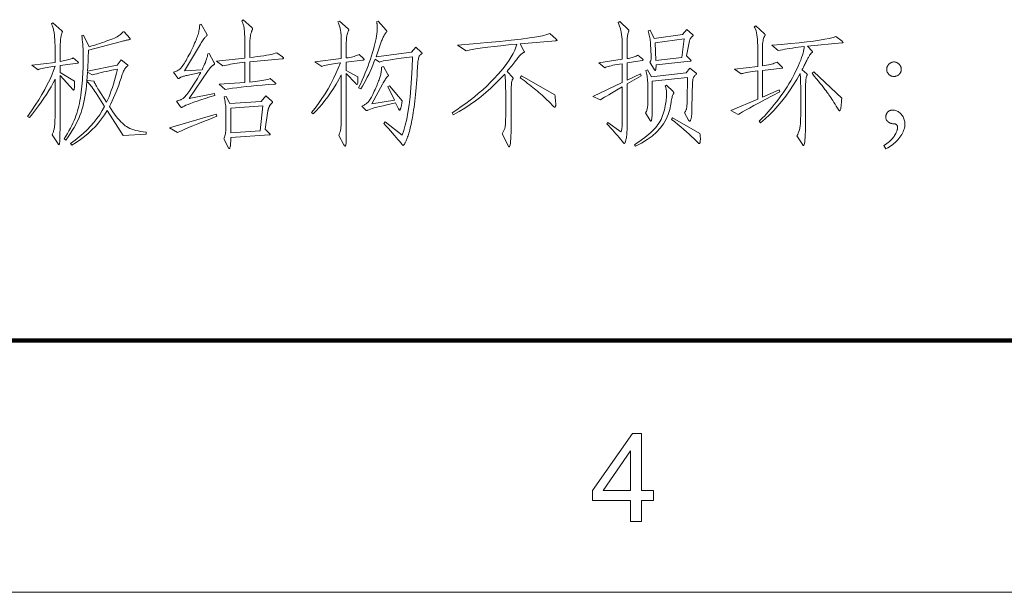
# Model space of a CAD drawing. Extents: x 0 to 1189, y 0 to 841.
# Tile 68 of 132: x 236 to 275, y 10 to 33. Entities that reach past the tile are written whole.
import ezdxf

# ---------------------------------------------------------------- set-up
doc = ezdxf.new("R2010")
doc.units = 0

msp = doc.modelspace()

# ---------------------------------------------------------------- linework, layer by layer
at = {"color": 7, "lineweight": 100}
msp.add_line((20, 20), (1169, 20), dxfattribs=at)
at = {"color": 7, "lineweight": 13}
msp.add_line((10, 10), (1179, 10), dxfattribs=at)
for points in [[(238.39, 31.052), (238.393, 31.049), (238.396, 31.046), (238.398, 31.043), (238.4, 31.04), (238.402, 31.038), (238.403, 31.035), (238.404, 31.032), (238.405, 31.03), (238.406, 31.028), (238.406, 31.026), (238.406, 31.024), (238.405, 31.022), (238.404, 31.02), (238.402, 31.018), (238.4, 31.016), (238.398, 31.015), (238.395, 31.013), (238.392, 31.012), (238.389, 31.011), (238.385, 31.01), (237.677, 30.91), (237.677, 30.635), (238.253, 30.292), (238.253, 30.224), (238.253, 30.163), (238.252, 30.109), (238.249, 30.062), (238.246, 30.023), (238.242, 29.99), (238.237, 29.965), (238.231, 29.947), (238.224, 29.936), (238.216, 29.933), (238.215, 29.933), (238.213, 29.934), (238.212, 29.934), (238.21, 29.935), (238.208, 29.937), (238.206, 29.939), (238.203, 29.941), (238.201, 29.943), (238.198, 29.946), (238.195, 29.949), (237.677, 30.514), (237.677, 28.613), (237.677, 28.48), (237.677, 28.359), (237.676, 28.251), (237.675, 28.155), (237.673, 28.072), (237.672, 28.001), (237.669, 27.943), (237.667, 27.897), (237.664, 27.863), (237.661, 27.842), (237.658, 27.828), (237.655, 27.816), (237.652, 27.805), (237.649, 27.795), (237.646, 27.787), (237.643, 27.78), (237.641, 27.775), (237.638, 27.771), (237.635, 27.769), (237.632, 27.768), (237.63, 27.769), (237.627, 27.77), (237.624, 27.771), (237.621, 27.774), (237.617, 27.776), (237.614, 27.78), (237.61, 27.784), (237.606, 27.789), (237.602, 27.794), (237.598, 27.8), (237.366, 28.164), (237.379, 28.193), (237.391, 28.223), (237.403, 28.253), (237.413, 28.284), (237.423, 28.316), (237.432, 28.348), (237.44, 28.381), (237.447, 28.414), (237.453, 28.449), (237.458, 28.484), (237.463, 28.521), (237.467, 28.562), (237.47, 28.607), (237.473, 28.655), (237.476, 28.707), (237.478, 28.763), (237.48, 28.823), (237.481, 28.887), (237.482, 28.954), (237.482, 29.025), (237.482, 30.376), (237.403, 30.223), (237.32, 30.07), (237.231, 29.917), (237.136, 29.764), (237.037, 29.611), (236.933, 29.458), (236.823, 29.305), (236.708, 29.152), (236.588, 28.998), (236.463, 28.845), (236.394, 28.893), (236.551, 29.119), (236.696, 29.339), (236.832, 29.553), (236.956, 29.761), (237.07, 29.963), (237.174, 30.159), (237.267, 30.349), (237.349, 30.533), (237.421, 30.711), (237.482, 30.883), (237.396, 30.871), (237.315, 30.859), (237.237, 30.846), (237.163, 30.833), (237.094, 30.82), (237.028, 30.806), (236.967, 30.791), (236.909, 30.777), (236.856, 30.761), (236.806, 30.746), (236.558, 30.925), (237.482, 31.036), (237.482, 31.427), (237.482, 31.53), (237.481, 31.628), (237.479, 31.719), (237.476, 31.804), (237.473, 31.883), (237.47, 31.956), (237.465, 32.023), (237.46, 32.084), (237.454, 32.139), (237.448, 32.187), (237.44, 32.232), (237.432, 32.275), (237.423, 32.317), (237.413, 32.357), (237.402, 32.396), (237.39, 32.433), (237.378, 32.469), (237.364, 32.503), (237.349, 32.536), (237.334, 32.567), (237.387, 32.604), (237.751, 32.293), (237.755, 32.288), (237.759, 32.284), (237.762, 32.281), (237.765, 32.277), (237.767, 32.273), (237.769, 32.27), (237.77, 32.267), (237.771, 32.264), (237.772, 32.261), (237.772, 32.258), (237.772, 32.256), (237.772, 32.253), (237.771, 32.25), (237.771, 32.246), (237.77, 32.243), (237.768, 32.24), (237.767, 32.236), (237.765, 32.232), (237.764, 32.228), (237.762, 32.224), (237.746, 32.189), (237.731, 32.143), (237.719, 32.086), (237.708, 32.019), (237.698, 31.94), (237.691, 31.851), (237.685, 31.751), (237.681, 31.639), (237.678, 31.517), (237.677, 31.385), (237.677, 31.068), (237.743, 31.081), (237.806, 31.094), (237.867, 31.107), (237.924, 31.121), (237.978, 31.135), (238.029, 31.15), (238.078, 31.164), (238.123, 31.179), (238.166, 31.195), (238.205, 31.21)], [(243.6, 31.385), (243.785, 31.041), (243.789, 31.032), (243.793, 31.024), (243.796, 31.015), (243.799, 31.008), (243.801, 31.001), (243.803, 30.994), (243.804, 30.988), (243.805, 30.982), (243.806, 30.977), (243.806, 30.973), (243.806, 30.969), (243.805, 30.965), (243.804, 30.961), (243.802, 30.958), (243.799, 30.954), (243.796, 30.951), (243.792, 30.948), (243.788, 30.946), (243.783, 30.943), (243.777, 30.941), (243.771, 30.938), (243.764, 30.935), (243.756, 30.93), (243.748, 30.923), (243.738, 30.916), (243.728, 30.908), (243.717, 30.898), (243.705, 30.887), (243.693, 30.875), (243.679, 30.862), (243.666, 30.848), (243.653, 30.834), (243.64, 30.82), (243.627, 30.805), (243.615, 30.791), (243.603, 30.776), (243.591, 30.761), (243.58, 30.745), (243.569, 30.73), (243.558, 30.714), (242.803, 29.6), (243.806, 29.801), (243.822, 29.727), (243.621, 29.665), (243.436, 29.607), (243.268, 29.553), (243.116, 29.501), (242.98, 29.454), (242.86, 29.41), (242.757, 29.369), (242.67, 29.332), (242.599, 29.298), (242.544, 29.268), (242.538, 29.264), (242.532, 29.26), (242.527, 29.257), (242.521, 29.254), (242.516, 29.252), (242.511, 29.25), (242.507, 29.249), (242.502, 29.247), (242.498, 29.247), (242.494, 29.247), (242.491, 29.247), (242.487, 29.247), (242.484, 29.249), (242.48, 29.25), (242.477, 29.252), (242.473, 29.254), (242.47, 29.257), (242.466, 29.26), (242.463, 29.264), (242.46, 29.268), (242.296, 29.5), (242.327, 29.507), (242.356, 29.514), (242.384, 29.523), (242.412, 29.533), (242.439, 29.543), (242.465, 29.554), (242.49, 29.566), (242.514, 29.579), (242.538, 29.593), (242.56, 29.608), (242.584, 29.627), (242.61, 29.651), (242.639, 29.681), (242.671, 29.718), (242.705, 29.76), (242.742, 29.808), (242.781, 29.863), (242.824, 29.923), (242.869, 29.99), (242.917, 30.062), (242.964, 30.136), (243.009, 30.206), (243.051, 30.272), (243.09, 30.335), (243.126, 30.394), (243.159, 30.45), (243.189, 30.501), (243.217, 30.55), (243.241, 30.594), (243.262, 30.635), (243.175, 30.617), (243.092, 30.601), (243.016, 30.585), (242.945, 30.57), (242.88, 30.556), (242.821, 30.543), (242.768, 30.531), (242.72, 30.52), (242.678, 30.51), (242.642, 30.5), (242.61, 30.492), (242.581, 30.483), (242.554, 30.475), (242.529, 30.467), (242.507, 30.459), (242.487, 30.451), (242.47, 30.444), (242.456, 30.437), (242.443, 30.43), (242.434, 30.424), (242.425, 30.418), (242.418, 30.412), (242.411, 30.408), (242.405, 30.404), (242.399, 30.4), (242.393, 30.397), (242.389, 30.395), (242.385, 30.393), (242.381, 30.392), (242.378, 30.392), (242.376, 30.392), (242.373, 30.393), (242.371, 30.394), (242.368, 30.395), (242.366, 30.396), (242.363, 30.398), (242.361, 30.4), (242.359, 30.402), (242.357, 30.405), (242.354, 30.408), (242.18, 30.646), (242.221, 30.657), (242.259, 30.67), (242.296, 30.685), (242.331, 30.702), (242.364, 30.721), (242.395, 30.741), (242.424, 30.763), (242.452, 30.787), (242.478, 30.813), (242.502, 30.841), (242.527, 30.872), (242.553, 30.909), (242.581, 30.952), (242.611, 31), (242.643, 31.054), (242.678, 31.114), (242.714, 31.179), (242.752, 31.25), (242.793, 31.326), (242.835, 31.408), (242.877, 31.492), (242.916, 31.572), (242.953, 31.649), (242.987, 31.722), (243.018, 31.792), (243.047, 31.859), (243.073, 31.923), (243.097, 31.984), (243.118, 32.041), (243.136, 32.095), (243.152, 32.146), (243.166, 32.196), (243.179, 32.245), (243.19, 32.292), (243.199, 32.338), (243.207, 32.383), (243.213, 32.426), (243.217, 32.467), (243.219, 32.507), (243.22, 32.546), (243.278, 32.557), (243.5, 32.15), (243.502, 32.146), (243.504, 32.142), (243.505, 32.138), (243.507, 32.134), (243.508, 32.13), (243.509, 32.127), (243.51, 32.123), (243.51, 32.12), (243.51, 32.116), (243.511, 32.113), (243.51, 32.11), (243.51, 32.107), (243.508, 32.103), (243.506, 32.1), (243.504, 32.096), (243.501, 32.092), (243.498, 32.088), (243.494, 32.084), (243.489, 32.08), (243.484, 32.076), (243.466, 32.062), (243.446, 32.043), (243.425, 32.022), (243.403, 31.996), (243.38, 31.967), (243.356, 31.934), (243.33, 31.897), (243.303, 31.857), (243.276, 31.812), (243.247, 31.765), (242.613, 30.704), (243.31, 30.741), (243.348, 30.818), (243.383, 30.893), (243.415, 30.964), (243.443, 31.032), (243.468, 31.097), (243.49, 31.159), (243.508, 31.217), (243.523, 31.273), (243.534, 31.325), (243.542, 31.374)], [(243.891, 31.089), (245.01, 31.2), (245.01, 31.701), (245.01, 31.788), (245.009, 31.869), (245.008, 31.945), (245.006, 32.016), (245.005, 32.081), (245.002, 32.142), (244.999, 32.198), (244.996, 32.249), (244.993, 32.294), (244.989, 32.335), (244.984, 32.372), (244.978, 32.409), (244.971, 32.446), (244.963, 32.481), (244.954, 32.516), (244.944, 32.55), (244.933, 32.583), (244.921, 32.615), (244.908, 32.647), (244.894, 32.678), (244.946, 32.731), (245.274, 32.43), (245.282, 32.423), (245.289, 32.416), (245.295, 32.409), (245.301, 32.403), (245.305, 32.397), (245.309, 32.391), (245.312, 32.386), (245.314, 32.381), (245.316, 32.376), (245.316, 32.372), (245.316, 32.368), (245.316, 32.363), (245.315, 32.359), (245.314, 32.355), (245.313, 32.351), (245.312, 32.346), (245.311, 32.342), (245.309, 32.338), (245.307, 32.334), (245.305, 32.33), (245.297, 32.315), (245.289, 32.298), (245.281, 32.28), (245.274, 32.259), (245.267, 32.237), (245.26, 32.213), (245.253, 32.187), (245.246, 32.159), (245.24, 32.129), (245.234, 32.097), (245.229, 32.064), (245.224, 32.031), (245.219, 31.997), (245.216, 31.962), (245.212, 31.927), (245.21, 31.891), (245.208, 31.855), (245.206, 31.819), (245.205, 31.781), (245.205, 31.744), (245.205, 31.232), (245.359, 31.248), (245.503, 31.264), (245.636, 31.281), (245.759, 31.299), (245.872, 31.317), (245.974, 31.336), (246.065, 31.355), (246.146, 31.375), (246.217, 31.395), (246.277, 31.416), (246.504, 31.253), (246.512, 31.246), (246.519, 31.24), (246.525, 31.235), (246.531, 31.229), (246.535, 31.224), (246.539, 31.219), (246.542, 31.215), (246.544, 31.21), (246.546, 31.206), (246.546, 31.202), (246.545, 31.199), (246.544, 31.196), (246.541, 31.193), (246.538, 31.19), (246.533, 31.187), (246.527, 31.185), (246.52, 31.183), (246.512, 31.181), (246.503, 31.18), (246.493, 31.179), (245.205, 31.063), (245.205, 30.255), (245.313, 30.266), (245.415, 30.277), (245.511, 30.289), (245.601, 30.302), (245.686, 30.316), (245.764, 30.33), (245.836, 30.344), (245.903, 30.36), (245.963, 30.376), (246.018, 30.392), (246.213, 30.229), (246.218, 30.223), (246.223, 30.218), (246.227, 30.214), (246.23, 30.209), (246.233, 30.205), (246.236, 30.202), (246.237, 30.198), (246.239, 30.195), (246.24, 30.192), (246.24, 30.189), (246.239, 30.186), (246.238, 30.184), (246.235, 30.182), (246.231, 30.18), (246.227, 30.178), (246.221, 30.176), (246.214, 30.174), (246.206, 30.173), (246.197, 30.172), (246.187, 30.17), (245.937, 30.152), (245.698, 30.133), (245.472, 30.114), (245.258, 30.094), (245.056, 30.074), (244.866, 30.053), (244.689, 30.032), (244.523, 30.01), (244.37, 29.988), (244.229, 29.965), (243.996, 30.17), (245.01, 30.239), (245.01, 31.041), (244.904, 31.029), (244.803, 31.016), (244.705, 31.002), (244.612, 30.988), (244.523, 30.974), (244.438, 30.96), (244.357, 30.945), (244.28, 30.93), (244.207, 30.915), (244.139, 30.899)], [(249.703, 31.205), (249.711, 31.197), (249.718, 31.189), (249.724, 31.182), (249.73, 31.176), (249.735, 31.169), (249.738, 31.164), (249.741, 31.159), (249.743, 31.154), (249.745, 31.15), (249.745, 31.147), (249.744, 31.144), (249.743, 31.141), (249.739, 31.139), (249.735, 31.136), (249.729, 31.134), (249.722, 31.132), (249.714, 31.13), (249.705, 31.128), (249.694, 31.127), (249.682, 31.126), (249.032, 31.047), (249.032, 30.719), (249.492, 30.461), (249.493, 30.448), (249.494, 30.436), (249.494, 30.423), (249.495, 30.411), (249.496, 30.399), (249.496, 30.387), (249.497, 30.375), (249.497, 30.363), (249.497, 30.351), (249.497, 30.339), (249.497, 30.305), (249.495, 30.275), (249.493, 30.248), (249.49, 30.224), (249.486, 30.205), (249.482, 30.189), (249.476, 30.176), (249.47, 30.167), (249.463, 30.162), (249.455, 30.16), (249.451, 30.16), (249.448, 30.161), (249.444, 30.163), (249.44, 30.166), (249.435, 30.169), (249.43, 30.173), (249.425, 30.178), (249.419, 30.184), (249.413, 30.19), (249.407, 30.197), (249.032, 30.598), (249.032, 28.529), (249.032, 28.398), (249.032, 28.279), (249.031, 28.172), (249.03, 28.078), (249.029, 27.997), (249.028, 27.927), (249.026, 27.871), (249.024, 27.826), (249.022, 27.794), (249.019, 27.774), (249.017, 27.761), (249.014, 27.749), (249.011, 27.739), (249.008, 27.73), (249.005, 27.722), (249.002, 27.716), (248.999, 27.711), (248.996, 27.708), (248.993, 27.706), (248.99, 27.705), (248.987, 27.706), (248.983, 27.707), (248.979, 27.71), (248.975, 27.714), (248.97, 27.718), (248.965, 27.724), (248.96, 27.731), (248.955, 27.739), (248.949, 27.748), (248.943, 27.758), (248.732, 28.133), (248.752, 28.178), (248.77, 28.227), (248.785, 28.279), (248.799, 28.335), (248.811, 28.395), (248.82, 28.459), (248.828, 28.526), (248.833, 28.597), (248.836, 28.672), (248.837, 28.75), (248.837, 30.545), (248.733, 30.356), (248.627, 30.174), (248.52, 29.999), (248.411, 29.832), (248.3, 29.673), (248.188, 29.521), (248.074, 29.376), (247.959, 29.239), (247.842, 29.11), (247.723, 28.988), (247.649, 29.041), (247.795, 29.223), (247.934, 29.409), (248.066, 29.598), (248.191, 29.791), (248.309, 29.987), (248.421, 30.187), (248.526, 30.39), (248.624, 30.597), (248.715, 30.807), (248.8, 31.02), (248.705, 31.008), (248.615, 30.996), (248.53, 30.983), (248.45, 30.97), (248.374, 30.956), (248.303, 30.941), (248.237, 30.926), (248.175, 30.911), (248.118, 30.894), (248.066, 30.878), (247.792, 31.063), (248.837, 31.189), (248.837, 31.765), (248.837, 31.829), (248.836, 31.889), (248.835, 31.947), (248.833, 32.001), (248.831, 32.052), (248.829, 32.099), (248.825, 32.144), (248.822, 32.185), (248.818, 32.223), (248.813, 32.258), (248.808, 32.292), (248.801, 32.327), (248.794, 32.363), (248.785, 32.399), (248.774, 32.437), (248.763, 32.476), (248.75, 32.516), (248.736, 32.556), (248.721, 32.598), (248.705, 32.641), (248.758, 32.678), (249.112, 32.367), (249.116, 32.362), (249.119, 32.358), (249.122, 32.354), (249.125, 32.35), (249.127, 32.347), (249.129, 32.343), (249.131, 32.34), (249.132, 32.336), (249.133, 32.333), (249.133, 32.33), (249.133, 32.326), (249.132, 32.323), (249.132, 32.32), (249.131, 32.317), (249.13, 32.314), (249.129, 32.311), (249.128, 32.307), (249.126, 32.304), (249.124, 32.301), (249.122, 32.298), (249.105, 32.266), (249.09, 32.229), (249.076, 32.186), (249.065, 32.139), (249.055, 32.087), (249.047, 32.029), (249.041, 31.967), (249.036, 31.899), (249.033, 31.827), (249.032, 31.749), (249.032, 31.21), (249.105, 31.222), (249.173, 31.235), (249.236, 31.248), (249.294, 31.261), (249.348, 31.275), (249.397, 31.29), (249.441, 31.305), (249.48, 31.32), (249.515, 31.336), (249.544, 31.353)], [(251.788, 31.643), (252.01, 31.443), (252.016, 31.438), (252.021, 31.433), (252.026, 31.428), (252.03, 31.423), (252.034, 31.419), (252.036, 31.415), (252.039, 31.411), (252.04, 31.407), (252.041, 31.404), (252.041, 31.4), (252.041, 31.397), (252.04, 31.394), (252.039, 31.391), (252.037, 31.388), (252.035, 31.385), (252.032, 31.381), (252.029, 31.378), (252.025, 31.375), (252.02, 31.372), (252.015, 31.369), (251.991, 31.352), (251.969, 31.331), (251.949, 31.306), (251.931, 31.278), (251.916, 31.245), (251.903, 31.208), (251.892, 31.167), (251.883, 31.122), (251.877, 31.073), (251.873, 31.02), (251.863, 30.844), (251.852, 30.672), (251.842, 30.506), (251.83, 30.346), (251.818, 30.191), (251.806, 30.041), (251.793, 29.897), (251.78, 29.758), (251.766, 29.625), (251.751, 29.497), (251.736, 29.375), (251.721, 29.257), (251.705, 29.145), (251.689, 29.037), (251.673, 28.934), (251.657, 28.837), (251.64, 28.744), (251.623, 28.657), (251.605, 28.574), (251.587, 28.497), (251.57, 28.424), (251.552, 28.355), (251.535, 28.291), (251.518, 28.23), (251.501, 28.174), (251.485, 28.122), (251.468, 28.074), (251.452, 28.031), (251.437, 27.991), (251.421, 27.956), (251.406, 27.924), (251.393, 27.895), (251.38, 27.869), (251.368, 27.846), (251.358, 27.825), (251.348, 27.808), (251.34, 27.793), (251.333, 27.781), (251.326, 27.772), (251.321, 27.766), (251.316, 27.761), (251.312, 27.757), (251.308, 27.754), (251.304, 27.751), (251.3, 27.748), (251.296, 27.746), (251.293, 27.744), (251.29, 27.743), (251.287, 27.742), (251.284, 27.742), (251.281, 27.742), (251.278, 27.743), (251.275, 27.745), (251.271, 27.747), (251.267, 27.75), (251.263, 27.753), (251.259, 27.758), (251.254, 27.762), (251.25, 27.768), (251.244, 27.774), (251.195, 27.838), (251.141, 27.907), (251.082, 27.98), (251.017, 28.057), (250.947, 28.138), (250.872, 28.224), (250.792, 28.313), (250.707, 28.407), (250.617, 28.505), (250.521, 28.608), (250.574, 28.676), (251.25, 28.149), (251.316, 28.332), (251.376, 28.543), (251.431, 28.783), (251.48, 29.051), (251.524, 29.347), (251.563, 29.671), (251.596, 30.024), (251.623, 30.405), (251.645, 30.815), (251.661, 31.253), (251.426, 31.225), (251.214, 31.199), (251.025, 31.174), (250.859, 31.151), (250.716, 31.13), (250.597, 31.11), (250.501, 31.092), (250.428, 31.075), (250.379, 31.06), (250.352, 31.047), (250.178, 31.163), (250.131, 31.041), (250.083, 30.92), (250.032, 30.799), (249.979, 30.68), (249.923, 30.561), (249.866, 30.443), (249.806, 30.326), (249.744, 30.21), (249.68, 30.095), (249.613, 29.98), (249.523, 30.023), (249.594, 30.176), (249.662, 30.327), (249.726, 30.474), (249.786, 30.619), (249.843, 30.76), (249.897, 30.899), (249.947, 31.034), (249.993, 31.166), (250.036, 31.295), (250.075, 31.422), (250.111, 31.544), (250.143, 31.661), (250.171, 31.773), (250.195, 31.879), (250.216, 31.981), (250.232, 32.078), (250.246, 32.169), (250.255, 32.256), (250.261, 32.338), (250.262, 32.414), (250.262, 32.441), (250.261, 32.467), (250.26, 32.492), (250.258, 32.516), (250.256, 32.539), (250.253, 32.562), (250.25, 32.583), (250.246, 32.603), (250.241, 32.623), (250.236, 32.641), (250.294, 32.673), (250.616, 32.314), (250.621, 32.309), (250.626, 32.304), (250.63, 32.299), (250.633, 32.294), (250.636, 32.29), (250.638, 32.286), (250.64, 32.282), (250.641, 32.278), (250.642, 32.275), (250.643, 32.271), (250.642, 32.268), (250.642, 32.265), (250.641, 32.262), (250.639, 32.258), (250.637, 32.254), (250.635, 32.251), (250.632, 32.247), (250.629, 32.243), (250.625, 32.239), (250.621, 32.235), (250.6, 32.206), (250.579, 32.177), (250.558, 32.146), (250.539, 32.113), (250.52, 32.079), (250.502, 32.043), (250.484, 32.006), (250.468, 31.968), (250.452, 31.928), (250.437, 31.886), (250.215, 31.253), (251.619, 31.437)], [(260.794, 31.163), (260.797, 31.16), (260.8, 31.157), (260.802, 31.154), (260.804, 31.151), (260.806, 31.148), (260.807, 31.145), (260.809, 31.142), (260.809, 31.139), (260.81, 31.137), (260.81, 31.134), (260.81, 31.131), (260.809, 31.129), (260.807, 31.127), (260.805, 31.125), (260.802, 31.123), (260.799, 31.121), (260.794, 31.119), (260.79, 31.118), (260.784, 31.117), (260.778, 31.115), (260.176, 31.015), (260.176, 30.329), (260.704, 30.577), (260.731, 30.503), (260.176, 30.181), (260.176, 28.729), (260.176, 28.626), (260.175, 28.53), (260.173, 28.44), (260.17, 28.358), (260.167, 28.282), (260.162, 28.213), (260.157, 28.151), (260.151, 28.096), (260.144, 28.047), (260.137, 28.006), (260.129, 27.97), (260.121, 27.938), (260.113, 27.909), (260.106, 27.884), (260.098, 27.863), (260.09, 27.846), (260.083, 27.833), (260.075, 27.824), (260.068, 27.818), (260.06, 27.816), (260.058, 27.816), (260.056, 27.817), (260.053, 27.818), (260.05, 27.819), (260.047, 27.821), (260.044, 27.824), (260.04, 27.826), (260.037, 27.83), (260.033, 27.833), (260.029, 27.837), (259.974, 27.909), (259.916, 27.982), (259.856, 28.056), (259.794, 28.13), (259.729, 28.205), (259.662, 28.281), (259.592, 28.358), (259.52, 28.435), (259.446, 28.513), (259.369, 28.592), (259.406, 28.645), (259.928, 28.275), (259.938, 28.296), (259.947, 28.321), (259.955, 28.351), (259.962, 28.387), (259.968, 28.427), (259.973, 28.472), (259.976, 28.522), (259.979, 28.578), (259.981, 28.638), (259.981, 28.703), (259.981, 30.065), (259.824, 29.974), (259.683, 29.892), (259.557, 29.819), (259.447, 29.754), (259.353, 29.698), (259.274, 29.651), (259.211, 29.612), (259.164, 29.582), (259.132, 29.56), (259.115, 29.548), (258.809, 29.685), (259.981, 30.234), (259.981, 30.983), (259.876, 30.968), (259.78, 30.952), (259.691, 30.936), (259.61, 30.92), (259.538, 30.904), (259.473, 30.888), (259.417, 30.873), (259.368, 30.857), (259.327, 30.841), (259.295, 30.825), (259.047, 31.015), (259.981, 31.158), (259.981, 31.738), (259.98, 31.847), (259.975, 31.951), (259.966, 32.05), (259.955, 32.145), (259.94, 32.235), (259.922, 32.32), (259.901, 32.401), (259.876, 32.477), (259.849, 32.548), (259.818, 32.615), (259.881, 32.652), (260.229, 32.33), (260.232, 32.326), (260.235, 32.323), (260.237, 32.32), (260.239, 32.316), (260.241, 32.313), (260.243, 32.31), (260.244, 32.306), (260.244, 32.303), (260.245, 32.299), (260.245, 32.295), (260.245, 32.292), (260.245, 32.288), (260.244, 32.284), (260.243, 32.28), (260.242, 32.276), (260.241, 32.272), (260.24, 32.268), (260.238, 32.264), (260.237, 32.26), (260.235, 32.256), (260.224, 32.232), (260.214, 32.204), (260.205, 32.172), (260.197, 32.137), (260.191, 32.097), (260.186, 32.054), (260.182, 32.007), (260.179, 31.957), (260.177, 31.902), (260.176, 31.844), (260.176, 31.184), (260.228, 31.195), (260.278, 31.206), (260.326, 31.219), (260.372, 31.231), (260.415, 31.245), (260.457, 31.259), (260.497, 31.273), (260.535, 31.289), (260.57, 31.305), (260.604, 31.321)], [(266.327, 30.809), (265.54, 30.719), (265.54, 29.658), (266.2, 29.943), (266.232, 29.87), (265.929, 29.709), (265.657, 29.565), (265.415, 29.435), (265.204, 29.321), (265.024, 29.223), (264.874, 29.14), (264.755, 29.072), (264.666, 29.02), (264.607, 28.983), (264.579, 28.962), (264.284, 29.12), (265.355, 29.579), (265.355, 30.698), (265.254, 30.686), (265.16, 30.673), (265.074, 30.661), (264.996, 30.649), (264.926, 30.636), (264.864, 30.624), (264.81, 30.612), (264.764, 30.6), (264.726, 30.589), (264.695, 30.577), (264.431, 30.762), (265.355, 30.873), (265.355, 31.585), (265.354, 31.712), (265.35, 31.829), (265.343, 31.938), (265.333, 32.038), (265.321, 32.129), (265.306, 32.211), (265.288, 32.284), (265.267, 32.349), (265.244, 32.404), (265.218, 32.451), (265.281, 32.493), (265.624, 32.166), (265.629, 32.161), (265.634, 32.156), (265.638, 32.151), (265.641, 32.147), (265.644, 32.143), (265.647, 32.139), (265.648, 32.135), (265.65, 32.132), (265.651, 32.129), (265.651, 32.126), (265.651, 32.124), (265.65, 32.121), (265.65, 32.119), (265.649, 32.116), (265.648, 32.114), (265.647, 32.111), (265.646, 32.109), (265.644, 32.107), (265.642, 32.105), (265.64, 32.103), (265.621, 32.067), (265.604, 32.028), (265.589, 31.985), (265.576, 31.938), (265.565, 31.887), (265.556, 31.833), (265.549, 31.776), (265.544, 31.714), (265.541, 31.649), (265.54, 31.58), (265.54, 30.894), (265.626, 30.908), (265.705, 30.922), (265.779, 30.936), (265.846, 30.951), (265.907, 30.966), (265.962, 30.982), (266.011, 30.998), (266.054, 31.014), (266.09, 31.03), (266.121, 31.047), (266.327, 30.851), (266.33, 30.848), (266.332, 30.845), (266.335, 30.842), (266.337, 30.839), (266.338, 30.836), (266.34, 30.833), (266.341, 30.831), (266.342, 30.828), (266.342, 30.825), (266.342, 30.822), (266.342, 30.82), (266.342, 30.818), (266.341, 30.816), (266.34, 30.814), (266.338, 30.812), (266.337, 30.811), (266.335, 30.81), (266.332, 30.81), (266.33, 30.809)], [(241.098, 28.191), (240.185, 28.127), (239.546, 29.125), (239.442, 28.957), (239.329, 28.795), (239.209, 28.64), (239.081, 28.493), (238.944, 28.352), (238.8, 28.218), (238.647, 28.091), (238.487, 27.971), (238.318, 27.859), (238.142, 27.753), (238.094, 27.821), (238.273, 27.95), (238.442, 28.082), (238.602, 28.219), (238.751, 28.359), (238.891, 28.504), (239.022, 28.652), (239.142, 28.804), (239.253, 28.96), (239.354, 29.12), (239.446, 29.284), (239.108, 29.811), (239.062, 29.882), (239.019, 29.946), (238.978, 30.005), (238.94, 30.059), (238.903, 30.107), (238.869, 30.15), (238.837, 30.187), (238.807, 30.219), (238.78, 30.245), (238.754, 30.265), (238.765, 30.313), (239.029, 30.292), (239.032, 30.276), (239.038, 30.256), (239.048, 30.231), (239.062, 30.201), (239.079, 30.168), (239.1, 30.13), (239.124, 30.087), (239.152, 30.04), (239.184, 29.989), (239.219, 29.933), (239.525, 29.452), (239.574, 29.56), (239.622, 29.672), (239.668, 29.79), (239.713, 29.914), (239.757, 30.042), (239.8, 30.177), (239.841, 30.316), (239.881, 30.461), (239.92, 30.611), (239.958, 30.767), (239.805, 30.736), (239.664, 30.707), (239.535, 30.68), (239.417, 30.654), (239.311, 30.63), (239.217, 30.607), (239.134, 30.587), (239.062, 30.568), (239.003, 30.55), (238.955, 30.535), (238.77, 30.646), (238.758, 30.464), (238.744, 30.29), (238.728, 30.124), (238.709, 29.964), (238.688, 29.811), (238.665, 29.666), (238.639, 29.528), (238.611, 29.397), (238.581, 29.273), (238.548, 29.157), (238.511, 29.043), (238.468, 28.928), (238.419, 28.811), (238.364, 28.692), (238.303, 28.572), (238.235, 28.451), (238.162, 28.327), (238.082, 28.202), (237.996, 28.076), (237.904, 27.948), (237.836, 28.001), (237.905, 28.11), (237.971, 28.217), (238.032, 28.322), (238.089, 28.426), (238.142, 28.528), (238.19, 28.628), (238.235, 28.727), (238.275, 28.823), (238.311, 28.918), (238.342, 29.012), (238.371, 29.106), (238.398, 29.203), (238.423, 29.303), (238.446, 29.406), (238.467, 29.513), (238.487, 29.622), (238.504, 29.735), (238.52, 29.85), (238.534, 29.969), (238.546, 30.091), (238.556, 30.214), (238.566, 30.333), (238.574, 30.45), (238.581, 30.565), (238.587, 30.677), (238.592, 30.787), (238.596, 30.894), (238.599, 30.998), (238.601, 31.1), (238.601, 31.2), (238.6, 31.297), (238.599, 31.393), (238.595, 31.487), (238.591, 31.579), (238.585, 31.67), (238.578, 31.759), (238.57, 31.846), (238.561, 31.931), (238.55, 32.015), (238.538, 32.097), (238.606, 32.113), (238.828, 31.654), (238.944, 31.689), (239.055, 31.724), (239.161, 31.758), (239.262, 31.791), (239.359, 31.823), (239.45, 31.855), (239.537, 31.886), (239.619, 31.916), (239.696, 31.945), (239.768, 31.973), (239.834, 32.001), (239.895, 32.029), (239.95, 32.056), (239.998, 32.084), (240.041, 32.111), (240.077, 32.138), (240.108, 32.165), (240.133, 32.192), (240.151, 32.219), (240.164, 32.245), (240.216, 32.25), (240.443, 31.992), (240.446, 31.988), (240.449, 31.984), (240.452, 31.98), (240.454, 31.976), (240.455, 31.973), (240.457, 31.969), (240.458, 31.966), (240.459, 31.963), (240.459, 31.96), (240.459, 31.957), (240.459, 31.955), (240.458, 31.952), (240.456, 31.95), (240.454, 31.948), (240.451, 31.946), (240.448, 31.944), (240.444, 31.943), (240.439, 31.941), (240.434, 31.94), (240.428, 31.939), (240.401, 31.934), (240.372, 31.929), (240.341, 31.922), (240.308, 31.914), (240.272, 31.906), (240.234, 31.896), (240.193, 31.886), (240.151, 31.875), (240.105, 31.862), (240.058, 31.849), (238.807, 31.517), (238.804, 31.41), (238.8, 31.309), (238.797, 31.213), (238.793, 31.122), (238.79, 31.036), (238.786, 30.955), (238.782, 30.88), (238.778, 30.809), (238.774, 30.743), (238.77, 30.683), (239.942, 30.925), (240.1, 31.142), (240.359, 30.936), (240.362, 30.934), (240.365, 30.932), (240.367, 30.93), (240.369, 30.927), (240.371, 30.925), (240.372, 30.923), (240.373, 30.921), (240.374, 30.919), (240.375, 30.917), (240.375, 30.915), (240.375, 30.913), (240.374, 30.91), (240.373, 30.908), (240.371, 30.905), (240.37, 30.903), (240.367, 30.9), (240.364, 30.897), (240.361, 30.895), (240.358, 30.891), (240.354, 30.888), (240.328, 30.87), (240.303, 30.848), (240.28, 30.823), (240.257, 30.795), (240.236, 30.764), (240.216, 30.73), (240.197, 30.693), (240.18, 30.652), (240.163, 30.608), (240.148, 30.561), (240.102, 30.414), (240.055, 30.272), (240.006, 30.133), (239.957, 29.999), (239.906, 29.87), (239.855, 29.744), (239.802, 29.622), (239.747, 29.505), (239.692, 29.392), (239.636, 29.284), (239.708, 29.175), (239.777, 29.074), (239.845, 28.98), (239.911, 28.893), (239.974, 28.814), (240.036, 28.741), (240.095, 28.676), (240.153, 28.618), (240.208, 28.567), (240.261, 28.523), (240.317, 28.485), (240.378, 28.449), (240.446, 28.416), (240.52, 28.386), (240.6, 28.358), (240.686, 28.334), (240.778, 28.312), (240.877, 28.294), (240.982, 28.278), (241.093, 28.265)], [(257.363, 31.955), (257.369, 31.95), (257.374, 31.945), (257.379, 31.94), (257.383, 31.936), (257.387, 31.932), (257.389, 31.928), (257.392, 31.924), (257.393, 31.921), (257.394, 31.918), (257.394, 31.915), (257.394, 31.913), (257.393, 31.91), (257.39, 31.908), (257.387, 31.906), (257.383, 31.904), (257.377, 31.902), (257.371, 31.901), (257.364, 31.899), (257.356, 31.898), (257.347, 31.897), (255.937, 31.77), (256.096, 31.469), (256.097, 31.468), (256.098, 31.467), (256.098, 31.465), (256.099, 31.464), (256.1, 31.462), (256.1, 31.46), (256.101, 31.458), (256.101, 31.456), (256.101, 31.453), (256.101, 31.451), (256.101, 31.448), (256.1, 31.445), (256.098, 31.442), (256.096, 31.44), (256.093, 31.437), (256.09, 31.434), (256.086, 31.431), (256.081, 31.428), (256.075, 31.425), (256.069, 31.422), (256.047, 31.41), (256.024, 31.395), (256, 31.378), (255.975, 31.357), (255.95, 31.334), (255.924, 31.309), (255.897, 31.28), (255.87, 31.249), (255.842, 31.215), (255.813, 31.179), (255.783, 31.139), (255.751, 31.098), (255.716, 31.053), (255.679, 31.006), (255.64, 30.957), (255.598, 30.905), (255.554, 30.851), (255.508, 30.794), (255.46, 30.734), (255.41, 30.672), (255.642, 30.434), (255.644, 30.432), (255.646, 30.43), (255.647, 30.428), (255.649, 30.425), (255.65, 30.423), (255.651, 30.42), (255.651, 30.417), (255.652, 30.414), (255.652, 30.411), (255.652, 30.408), (255.652, 30.405), (255.652, 30.401), (255.65, 30.397), (255.649, 30.393), (255.647, 30.388), (255.645, 30.383), (255.642, 30.378), (255.639, 30.373), (255.635, 30.367), (255.631, 30.36), (255.62, 30.34), (255.61, 30.313), (255.602, 30.278), (255.594, 30.236), (255.588, 30.188), (255.582, 30.132), (255.578, 30.069), (255.575, 29.999), (255.574, 29.922), (255.573, 29.838), (255.573, 28.581), (255.572, 28.411), (255.57, 28.258), (255.566, 28.124), (255.561, 28.007), (255.553, 27.908), (255.545, 27.828), (255.534, 27.765), (255.522, 27.72), (255.509, 27.693), (255.494, 27.684), (255.492, 27.684), (255.49, 27.685), (255.487, 27.686), (255.485, 27.688), (255.482, 27.691), (255.479, 27.694), (255.477, 27.697), (255.474, 27.701), (255.471, 27.705), (255.468, 27.71), (255.214, 28.196), (255.232, 28.223), (255.248, 28.251), (255.262, 28.278), (255.276, 28.305), (255.288, 28.331), (255.299, 28.358), (255.309, 28.384), (255.317, 28.411), (255.324, 28.437), (255.33, 28.463), (255.335, 28.49), (255.34, 28.52), (255.344, 28.553), (255.347, 28.589), (255.35, 28.628), (255.352, 28.67), (255.354, 28.715), (255.356, 28.763), (255.356, 28.813), (255.357, 28.867), (255.357, 29.906), (255.356, 30.005), (255.355, 30.097), (255.353, 30.181), (255.351, 30.259), (255.347, 30.329), (255.343, 30.392), (255.339, 30.447), (255.333, 30.496), (255.327, 30.537), (255.32, 30.572), (255.142, 30.378), (254.958, 30.191), (254.768, 30.012), (254.572, 29.839), (254.371, 29.674), (254.164, 29.516), (253.951, 29.365), (253.732, 29.222), (253.507, 29.085), (253.277, 28.956), (253.229, 29.035), (253.415, 29.156), (253.597, 29.279), (253.775, 29.407), (253.948, 29.538), (254.118, 29.672), (254.284, 29.811), (254.445, 29.952), (254.603, 30.098), (254.756, 30.247), (254.905, 30.4), (255.047, 30.553), (255.177, 30.702), (255.295, 30.847), (255.402, 30.989), (255.497, 31.127), (255.581, 31.261), (255.653, 31.391), (255.714, 31.518), (255.763, 31.64), (255.8, 31.759), (255.469, 31.728), (255.167, 31.698), (254.894, 31.669), (254.65, 31.64), (254.434, 31.613), (254.247, 31.586), (254.09, 31.561), (253.961, 31.536), (253.86, 31.513), (253.789, 31.49), (253.446, 31.722), (254.061, 31.773), (254.621, 31.822), (255.125, 31.87), (255.574, 31.917), (255.968, 31.963), (256.306, 32.008), (256.589, 32.051), (256.816, 32.094), (256.988, 32.136), (257.104, 32.176)], [(262.542, 32.34), (262.774, 32.145), (262.778, 32.142), (262.781, 32.138), (262.785, 32.135), (262.787, 32.132), (262.79, 32.129), (262.792, 32.126), (262.793, 32.123), (262.794, 32.119), (262.795, 32.116), (262.795, 32.113), (262.795, 32.11), (262.794, 32.107), (262.793, 32.104), (262.792, 32.1), (262.79, 32.097), (262.787, 32.094), (262.785, 32.091), (262.781, 32.088), (262.778, 32.085), (262.774, 32.081), (262.753, 32.061), (262.733, 32.042), (262.716, 32.022), (262.7, 32.003), (262.687, 31.984), (262.675, 31.965), (262.665, 31.946), (262.657, 31.928), (262.651, 31.909), (262.647, 31.891), (262.536, 31.29), (262.695, 31.131), (262.698, 31.128), (262.7, 31.125), (262.703, 31.122), (262.705, 31.119), (262.706, 31.116), (262.708, 31.113), (262.709, 31.11), (262.71, 31.108), (262.71, 31.105), (262.71, 31.102), (262.71, 31.1), (262.709, 31.097), (262.708, 31.095), (262.705, 31.093), (262.703, 31.091), (262.699, 31.089), (262.695, 31.088), (262.69, 31.086), (262.685, 31.085), (262.679, 31.084), (261.322, 30.941), (261.322, 30.898), (261.321, 30.859), (261.319, 30.825), (261.316, 30.796), (261.313, 30.771), (261.309, 30.75), (261.304, 30.735), (261.298, 30.723), (261.292, 30.716), (261.285, 30.714), (261.283, 30.714), (261.281, 30.715), (261.279, 30.716), (261.277, 30.718), (261.275, 30.719), (261.272, 30.722), (261.27, 30.725), (261.268, 30.728), (261.266, 30.731), (261.264, 30.735), (261.079, 31.047), (261.091, 31.063), (261.102, 31.082), (261.111, 31.102), (261.118, 31.124), (261.124, 31.147), (261.129, 31.172), (261.132, 31.199), (261.133, 31.228), (261.133, 31.258), (261.132, 31.29), (261.106, 31.754), (261.103, 31.803), (261.098, 31.853), (261.093, 31.905), (261.085, 31.957), (261.077, 32.01), (261.066, 32.065), (261.055, 32.12), (261.041, 32.176), (261.027, 32.234), (261.011, 32.293), (261.084, 32.314), (261.253, 31.981), (262.378, 32.14)], [(268.702, 31.876), (268.709, 31.869), (268.715, 31.864), (268.721, 31.858), (268.726, 31.853), (268.73, 31.849), (268.733, 31.844), (268.736, 31.84), (268.738, 31.837), (268.739, 31.834), (268.739, 31.831), (268.739, 31.828), (268.737, 31.826), (268.734, 31.823), (268.731, 31.821), (268.726, 31.819), (268.72, 31.818), (268.713, 31.816), (268.705, 31.815), (268.696, 31.813), (268.686, 31.812), (267.324, 31.675), (267.509, 31.48), (267.513, 31.475), (267.517, 31.472), (267.52, 31.468), (267.523, 31.464), (267.525, 31.46), (267.527, 31.457), (267.528, 31.454), (267.529, 31.451), (267.53, 31.448), (267.53, 31.445), (267.53, 31.443), (267.529, 31.44), (267.527, 31.437), (267.525, 31.434), (267.522, 31.431), (267.518, 31.429), (267.513, 31.426), (267.508, 31.423), (267.502, 31.419), (267.496, 31.416), (267.489, 31.412), (267.481, 31.407), (267.473, 31.399), (267.465, 31.391), (267.456, 31.38), (267.446, 31.368), (267.436, 31.354), (267.426, 31.339), (267.415, 31.322), (267.403, 31.303), (267.391, 31.282), (267.378, 31.259), (267.364, 31.234), (267.349, 31.206), (267.334, 31.176), (267.317, 31.144), (267.299, 31.109), (267.28, 31.072), (267.26, 31.033), (267.24, 30.991), (267.22, 30.95), (267.201, 30.913), (267.184, 30.879), (267.169, 30.849), (267.155, 30.822), (267.144, 30.798), (267.133, 30.779), (267.125, 30.762), (267.118, 30.75), (267.113, 30.741), (267.298, 30.582), (267.303, 30.578), (267.307, 30.574), (267.311, 30.57), (267.315, 30.566), (267.318, 30.562), (267.32, 30.559), (267.322, 30.555), (267.323, 30.552), (267.324, 30.548), (267.324, 30.545), (267.324, 30.542), (267.323, 30.539), (267.322, 30.535), (267.321, 30.532), (267.319, 30.528), (267.317, 30.524), (267.314, 30.52), (267.311, 30.517), (267.307, 30.512), (267.303, 30.508), (267.299, 30.503), (267.295, 30.495), (267.291, 30.484), (267.287, 30.47), (267.283, 30.454), (267.28, 30.435), (267.276, 30.414), (267.273, 30.39), (267.269, 30.363), (267.266, 30.334), (267.263, 30.303), (267.261, 30.27), (267.258, 30.237), (267.256, 30.201), (267.254, 30.165), (267.253, 30.128), (267.252, 30.089), (267.251, 30.049), (267.251, 30.007), (267.25, 29.965), (267.25, 28.629), (267.25, 28.459), (267.247, 28.308), (267.243, 28.174), (267.237, 28.058), (267.229, 27.96), (267.22, 27.88), (267.209, 27.817), (267.196, 27.772), (267.182, 27.746), (267.166, 27.737), (267.164, 27.737), (267.161, 27.738), (267.159, 27.739), (267.157, 27.74), (267.154, 27.742), (267.151, 27.744), (267.149, 27.747), (267.146, 27.75), (267.143, 27.754), (267.14, 27.758), (266.913, 28.122), (266.941, 28.17), (266.966, 28.225), (266.988, 28.287), (267.007, 28.355), (267.023, 28.431), (267.037, 28.514), (267.047, 28.603), (267.054, 28.7), (267.059, 28.803), (267.06, 28.914), (267.06, 30.033), (267.06, 30.108), (267.059, 30.179), (267.058, 30.245), (267.056, 30.308), (267.054, 30.366), (267.051, 30.42), (267.047, 30.469), (267.043, 30.515), (267.039, 30.556), (267.034, 30.593), (266.901, 30.355), (266.763, 30.126), (266.62, 29.907), (266.471, 29.697), (266.317, 29.497), (266.158, 29.307), (265.993, 29.126), (265.823, 28.954), (265.647, 28.792), (265.466, 28.64), (265.408, 28.708), (265.476, 28.768), (265.546, 28.835), (265.618, 28.907), (265.693, 28.986), (265.77, 29.07), (265.849, 29.161), (265.931, 29.259), (266.014, 29.362), (266.101, 29.471), (266.189, 29.587), (266.277, 29.706), (266.362, 29.825), (266.443, 29.945), (266.521, 30.065), (266.596, 30.186), (266.667, 30.306), (266.735, 30.428), (266.799, 30.549), (266.86, 30.671), (266.918, 30.793), (266.971, 30.912), (267.019, 31.024), (267.06, 31.129), (267.097, 31.227), (267.128, 31.317), (267.153, 31.401), (267.172, 31.477), (267.186, 31.547), (267.195, 31.609), (267.198, 31.664), (267.075, 31.65), (266.957, 31.636), (266.844, 31.621), (266.735, 31.605), (266.63, 31.589), (266.53, 31.573), (266.434, 31.555), (266.343, 31.538), (266.256, 31.519), (266.173, 31.501), (265.91, 31.717), (266.303, 31.748), (266.665, 31.78), (266.997, 31.813), (267.298, 31.846), (267.568, 31.881), (267.808, 31.916), (268.017, 31.952), (268.195, 31.989), (268.343, 32.027), (268.459, 32.066)], [(262.441, 31.965), (261.29, 31.812), (261.317, 31.105), (262.341, 31.232)], [(251.25, 29.511), (251.246, 29.479), (251.243, 29.449), (251.238, 29.42), (251.234, 29.392), (251.229, 29.365), (251.224, 29.339), (251.218, 29.313), (251.212, 29.289), (251.206, 29.266), (251.199, 29.244), (251.193, 29.223), (251.186, 29.205), (251.181, 29.189), (251.175, 29.175), (251.17, 29.163), (251.165, 29.153), (251.16, 29.145), (251.156, 29.14), (251.153, 29.137), (251.149, 29.136), (251.146, 29.136), (251.143, 29.138), (251.139, 29.14), (251.135, 29.144), (251.131, 29.149), (251.127, 29.155), (251.122, 29.162), (251.117, 29.17), (251.112, 29.179), (251.107, 29.189), (250.991, 29.431), (250.811, 29.39), (250.646, 29.352), (250.497, 29.317), (250.364, 29.284), (250.247, 29.253), (250.145, 29.225), (250.058, 29.2), (249.988, 29.178), (249.932, 29.158), (249.893, 29.141), (249.886, 29.137), (249.879, 29.133), (249.873, 29.13), (249.867, 29.128), (249.861, 29.125), (249.856, 29.123), (249.852, 29.122), (249.847, 29.121), (249.844, 29.12), (249.84, 29.12), (249.837, 29.12), (249.833, 29.121), (249.83, 29.122), (249.826, 29.124), (249.822, 29.127), (249.817, 29.129), (249.813, 29.133), (249.808, 29.137), (249.803, 29.141), (249.798, 29.146), (249.645, 29.294), (249.678, 29.31), (249.709, 29.326), (249.739, 29.343), (249.767, 29.359), (249.793, 29.376), (249.818, 29.393), (249.841, 29.41), (249.863, 29.428), (249.883, 29.445), (249.901, 29.463), (249.919, 29.483), (249.938, 29.509), (249.959, 29.539), (249.982, 29.575), (250.005, 29.615), (250.03, 29.66), (250.056, 29.71), (250.084, 29.765), (250.113, 29.826), (250.144, 29.891), (250.174, 29.957), (250.202, 30.021), (250.229, 30.081), (250.254, 30.14), (250.277, 30.196), (250.298, 30.249), (250.318, 30.299), (250.335, 30.347), (250.351, 30.392), (250.365, 30.434), (250.378, 30.476), (250.389, 30.517), (250.399, 30.558), (250.408, 30.599), (250.415, 30.64), (250.421, 30.681), (250.425, 30.723), (250.429, 30.764), (250.431, 30.805), (250.431, 30.846), (250.505, 30.873), (250.685, 30.556), (250.689, 30.55), (250.692, 30.544), (250.696, 30.538), (250.698, 30.533), (250.701, 30.528), (250.702, 30.523), (250.704, 30.519), (250.705, 30.515), (250.706, 30.512), (250.706, 30.508), (250.706, 30.505), (250.705, 30.502), (250.703, 30.499), (250.701, 30.496), (250.698, 30.492), (250.694, 30.489), (250.69, 30.486), (250.686, 30.483), (250.68, 30.48), (250.674, 30.477), (250.661, 30.466), (250.646, 30.451), (250.629, 30.431), (250.611, 30.407), (250.591, 30.379), (250.57, 30.346), (250.547, 30.309), (250.522, 30.267), (250.496, 30.221), (250.468, 30.17), (250.051, 29.389), (250.943, 29.532), (250.685, 30.075), (250.748, 30.107)], [(270.761, 31.052), (270.784, 31.051), (270.806, 31.049), (270.828, 31.044), (270.849, 31.038), (270.87, 31.03), (270.89, 31.021), (270.909, 31.009), (270.928, 30.996), (270.946, 30.981), (270.964, 30.965), (270.981, 30.947), (270.996, 30.929), (271.009, 30.91), (271.02, 30.89), (271.03, 30.87), (271.037, 30.849), (271.043, 30.827), (271.048, 30.805), (271.05, 30.782), (271.051, 30.759), (271.05, 30.736), (271.048, 30.713), (271.043, 30.691), (271.037, 30.67), (271.03, 30.65), (271.02, 30.63), (271.009, 30.611), (270.996, 30.593), (270.981, 30.575), (270.964, 30.558), (270.946, 30.543), (270.928, 30.529), (270.909, 30.517), (270.889, 30.506), (270.869, 30.497), (270.848, 30.49), (270.827, 30.484), (270.805, 30.48), (270.782, 30.477), (270.758, 30.477), (270.735, 30.477), (270.712, 30.48), (270.69, 30.484), (270.669, 30.49), (270.648, 30.498), (270.628, 30.507), (270.609, 30.518), (270.59, 30.531), (270.572, 30.545), (270.555, 30.561), (270.539, 30.578), (270.525, 30.596), (270.512, 30.615), (270.501, 30.634), (270.492, 30.653), (270.484, 30.674), (270.478, 30.695), (270.474, 30.716), (270.471, 30.739), (270.471, 30.762), (270.471, 30.785), (270.474, 30.807), (270.478, 30.829), (270.485, 30.85), (270.492, 30.871), (270.502, 30.891), (270.513, 30.91), (270.526, 30.929), (270.541, 30.947), (270.558, 30.965), (270.575, 30.981), (270.594, 30.996), (270.613, 31.009), (270.632, 31.021), (270.652, 31.03), (270.673, 31.038), (270.694, 31.044), (270.716, 31.049), (270.738, 31.051)], [(257.31, 29.743), (257.316, 29.694), (257.321, 29.649), (257.326, 29.605), (257.33, 29.565), (257.334, 29.526), (257.337, 29.491), (257.339, 29.458), (257.34, 29.427), (257.341, 29.399), (257.342, 29.373), (257.341, 29.35), (257.34, 29.33), (257.338, 29.311), (257.335, 29.296), (257.331, 29.282), (257.326, 29.271), (257.321, 29.263), (257.315, 29.257), (257.307, 29.253), (257.299, 29.252), (257.297, 29.252), (257.295, 29.253), (257.293, 29.253), (257.29, 29.254), (257.288, 29.256), (257.285, 29.258), (257.282, 29.26), (257.279, 29.262), (257.276, 29.265), (257.273, 29.268), (257.202, 29.341), (257.132, 29.413), (257.063, 29.481), (256.996, 29.547), (256.93, 29.611), (256.865, 29.672), (256.801, 29.73), (256.739, 29.786), (256.678, 29.84), (256.618, 29.891), (256.558, 29.941), (256.496, 29.992), (256.432, 30.043), (256.367, 30.096), (256.299, 30.149), (256.229, 30.204), (256.158, 30.259), (256.085, 30.315), (256.009, 30.371), (255.932, 30.429), (255.98, 30.503)], [(262.668, 30.809), (262.9, 30.624), (262.905, 30.62), (262.91, 30.616), (262.914, 30.612), (262.917, 30.608), (262.92, 30.605), (262.923, 30.601), (262.924, 30.597), (262.926, 30.594), (262.927, 30.591), (262.927, 30.587), (262.927, 30.584), (262.926, 30.581), (262.925, 30.578), (262.923, 30.575), (262.922, 30.572), (262.919, 30.568), (262.917, 30.565), (262.913, 30.562), (262.91, 30.559), (262.906, 30.556), (262.882, 30.534), (262.86, 30.51), (262.841, 30.485), (262.824, 30.459), (262.809, 30.43), (262.797, 30.401), (262.788, 30.369), (262.781, 30.336), (262.776, 30.302), (262.774, 30.265), (262.747, 29.225), (262.747, 29.174), (262.746, 29.125), (262.745, 29.079), (262.742, 29.035), (262.739, 28.995), (262.736, 28.956), (262.732, 28.921), (262.727, 28.888), (262.722, 28.857), (262.716, 28.83), (262.709, 28.804), (262.703, 28.782), (262.697, 28.762), (262.692, 28.745), (262.686, 28.731), (262.681, 28.719), (262.675, 28.709), (262.67, 28.703), (262.665, 28.699), (262.66, 28.698), (262.656, 28.698), (262.651, 28.699), (262.646, 28.701), (262.642, 28.704), (262.637, 28.708), (262.633, 28.713), (262.628, 28.718), (262.624, 28.725), (262.62, 28.732), (262.615, 28.74), (262.457, 29.035), (262.469, 29.054), (262.48, 29.073), (262.491, 29.092), (262.5, 29.111), (262.508, 29.129), (262.516, 29.148), (262.522, 29.166), (262.528, 29.184), (262.533, 29.202), (262.536, 29.22), (262.539, 29.239), (262.542, 29.261), (262.545, 29.286), (262.547, 29.313), (262.549, 29.343), (262.551, 29.375), (262.553, 29.411), (262.555, 29.448), (262.556, 29.489), (262.557, 29.532), (262.573, 30.44), (261.174, 30.292), (261.174, 29.273), (261.174, 29.165), (261.172, 29.068), (261.169, 28.982), (261.165, 28.908), (261.16, 28.845), (261.153, 28.794), (261.146, 28.754), (261.137, 28.726), (261.127, 28.709), (261.116, 28.703), (261.114, 28.703), (261.112, 28.704), (261.109, 28.705), (261.107, 28.706), (261.104, 28.708), (261.102, 28.71), (261.099, 28.713), (261.096, 28.716), (261.093, 28.72), (261.09, 28.724), (260.905, 29.03), (260.922, 29.054), (260.937, 29.082), (260.951, 29.113), (260.962, 29.148), (260.972, 29.187), (260.98, 29.23), (260.987, 29.276), (260.991, 29.326), (260.994, 29.379), (260.995, 29.437), (260.995, 30.107), (260.994, 30.174), (260.992, 30.24), (260.988, 30.304), (260.983, 30.367), (260.976, 30.429), (260.968, 30.49), (260.958, 30.549), (260.947, 30.607), (260.935, 30.664), (260.921, 30.719), (260.989, 30.746), (261.148, 30.456), (262.515, 30.619)], [(268.686, 29.621), (268.682, 29.525), (268.676, 29.439), (268.67, 29.363), (268.663, 29.297), (268.655, 29.241), (268.646, 29.196), (268.636, 29.16), (268.625, 29.135), (268.614, 29.12), (268.602, 29.115), (268.6, 29.115), (268.597, 29.115), (268.595, 29.117), (268.593, 29.118), (268.59, 29.12), (268.587, 29.122), (268.584, 29.125), (268.582, 29.128), (268.579, 29.132), (268.575, 29.136), (268.524, 29.22), (268.474, 29.301), (268.426, 29.377), (268.38, 29.449), (268.337, 29.517), (268.295, 29.581), (268.255, 29.641), (268.217, 29.697), (268.182, 29.748), (268.148, 29.796), (268.112, 29.845), (268.07, 29.901), (268.022, 29.964), (267.967, 30.035), (267.906, 30.112), (267.839, 30.197), (267.766, 30.289), (267.687, 30.389), (267.601, 30.495), (267.509, 30.609), (267.578, 30.661)], [(261.739, 30.133), (261.998, 29.875), (262.004, 29.869), (262.009, 29.863), (262.014, 29.857), (262.018, 29.852), (262.021, 29.847), (262.024, 29.843), (262.027, 29.838), (262.028, 29.834), (262.029, 29.831), (262.029, 29.827), (262.029, 29.824), (262.029, 29.821), (262.028, 29.817), (262.027, 29.814), (262.025, 29.81), (262.024, 29.806), (262.022, 29.803), (262.019, 29.799), (262.017, 29.795), (262.014, 29.79), (262.001, 29.77), (261.989, 29.745), (261.977, 29.716), (261.966, 29.681), (261.956, 29.643), (261.945, 29.599), (261.935, 29.551), (261.926, 29.498), (261.917, 29.441), (261.908, 29.379), (261.869, 29.171), (261.808, 28.972), (261.724, 28.782), (261.617, 28.602), (261.488, 28.43), (261.337, 28.267), (261.162, 28.113), (260.965, 27.968), (260.746, 27.832), (260.504, 27.705), (260.462, 27.768), (260.574, 27.842), (260.679, 27.914), (260.779, 27.984), (260.872, 28.054), (260.959, 28.122), (261.04, 28.189), (261.115, 28.255), (261.183, 28.319), (261.245, 28.382), (261.301, 28.444), (261.352, 28.506), (261.399, 28.571), (261.443, 28.637), (261.484, 28.705), (261.521, 28.775), (261.554, 28.847), (261.584, 28.921), (261.61, 28.997), (261.633, 29.074), (261.652, 29.154), (261.669, 29.233), (261.683, 29.308), (261.696, 29.379), (261.708, 29.446), (261.717, 29.51), (261.725, 29.569), (261.731, 29.625), (261.736, 29.677), (261.738, 29.725), (261.739, 29.769), (261.739, 29.811), (261.737, 29.85), (261.734, 29.887), (261.731, 29.923), (261.726, 29.957), (261.72, 29.988), (261.713, 30.018), (261.705, 30.046), (261.696, 30.072), (261.686, 30.097)], [(246.071, 29.511), (246.078, 29.504), (246.084, 29.498), (246.09, 29.493), (246.095, 29.487), (246.099, 29.482), (246.102, 29.476), (246.105, 29.471), (246.106, 29.467), (246.107, 29.462), (246.108, 29.458), (246.107, 29.453), (246.106, 29.449), (246.104, 29.444), (246.101, 29.438), (246.097, 29.433), (246.092, 29.427), (246.086, 29.42), (246.079, 29.414), (246.071, 29.407), (246.063, 29.4), (246.054, 29.392), (246.045, 29.383), (246.036, 29.373), (246.028, 29.362), (246.019, 29.35), (246.01, 29.336), (246.001, 29.322), (245.993, 29.307), (245.984, 29.29), (245.976, 29.273), (245.968, 29.255), (245.96, 29.238), (245.953, 29.221), (245.947, 29.205), (245.942, 29.189), (245.937, 29.173), (245.932, 29.158), (245.929, 29.143), (245.926, 29.129), (245.923, 29.115), (245.818, 28.381), (245.997, 28.201), (246.001, 28.197), (246.005, 28.193), (246.008, 28.189), (246.01, 28.186), (246.013, 28.182), (246.015, 28.179), (246.016, 28.176), (246.017, 28.173), (246.018, 28.17), (246.018, 28.167), (246.018, 28.165), (246.017, 28.162), (246.015, 28.16), (246.012, 28.159), (246.009, 28.157), (246.005, 28.156), (246, 28.155), (245.994, 28.154), (245.988, 28.154), (245.981, 28.154), (244.45, 28.054), (244.45, 27.97), (244.448, 27.896), (244.445, 27.83), (244.44, 27.773), (244.434, 27.725), (244.427, 27.685), (244.419, 27.655), (244.41, 27.633), (244.399, 27.62), (244.387, 27.615), (244.384, 27.616), (244.381, 27.617), (244.377, 27.618), (244.374, 27.62), (244.371, 27.623), (244.368, 27.627), (244.365, 27.631), (244.362, 27.636), (244.358, 27.641), (244.355, 27.647), (244.17, 27.995), (244.188, 28.033), (244.203, 28.072), (244.216, 28.115), (244.228, 28.159), (244.238, 28.207), (244.246, 28.256), (244.252, 28.309), (244.257, 28.364), (244.259, 28.421), (244.26, 28.481), (244.26, 29.046), (244.26, 29.11), (244.257, 29.174), (244.254, 29.237), (244.249, 29.299), (244.243, 29.361), (244.235, 29.423), (244.227, 29.484), (244.216, 29.544), (244.205, 29.604), (244.192, 29.664), (244.271, 29.685), (244.413, 29.4), (245.654, 29.489), (245.844, 29.711)], [(245.717, 29.315), (244.45, 29.22), (244.45, 28.233), (245.612, 28.323)], [(243.896, 28.898), (243.618, 28.788), (243.367, 28.688), (243.143, 28.598), (242.947, 28.518), (242.777, 28.448), (242.634, 28.388), (242.518, 28.338), (242.43, 28.298), (242.368, 28.269), (242.333, 28.249), (242.017, 28.439), (243.87, 28.977)], [(270.36, 27.732), (270.42, 27.772), (270.477, 27.812), (270.529, 27.852), (270.578, 27.892), (270.622, 27.933), (270.663, 27.973), (270.7, 28.014), (270.733, 28.054), (270.762, 28.095), (270.787, 28.135), (270.809, 28.175), (270.829, 28.212), (270.847, 28.247), (270.862, 28.28), (270.874, 28.311), (270.885, 28.339), (270.893, 28.366), (270.899, 28.39), (270.902, 28.411), (270.903, 28.431), (270.903, 28.449), (270.902, 28.466), (270.9, 28.481), (270.897, 28.496), (270.894, 28.51), (270.889, 28.522), (270.884, 28.533), (270.878, 28.543), (270.871, 28.552), (270.864, 28.56), (270.856, 28.567), (270.847, 28.574), (270.838, 28.579), (270.828, 28.584), (270.818, 28.588), (270.808, 28.591), (270.797, 28.594), (270.785, 28.596), (270.773, 28.597), (270.761, 28.597), (270.733, 28.598), (270.706, 28.6), (270.68, 28.604), (270.655, 28.61), (270.631, 28.617), (270.608, 28.626), (270.586, 28.636), (270.565, 28.648), (270.545, 28.661), (270.526, 28.676), (270.508, 28.693), (270.493, 28.709), (270.479, 28.727), (270.467, 28.744), (270.457, 28.763), (270.448, 28.782), (270.442, 28.802), (270.437, 28.822), (270.435, 28.843), (270.434, 28.864), (270.434, 28.885), (270.437, 28.906), (270.44, 28.927), (270.445, 28.947), (270.452, 28.966), (270.46, 28.985), (270.47, 29.004), (270.481, 29.022), (270.493, 29.039), (270.508, 29.057), (270.523, 29.073), (270.539, 29.087), (270.557, 29.1), (270.576, 29.111), (270.596, 29.12), (270.617, 29.128), (270.639, 29.133), (270.663, 29.138), (270.688, 29.14), (270.713, 29.141), (270.751, 29.139), (270.788, 29.135), (270.823, 29.127), (270.858, 29.115), (270.892, 29.101), (270.925, 29.083), (270.958, 29.062), (270.989, 29.038), (271.019, 29.011), (271.049, 28.98), (271.076, 28.947), (271.101, 28.912), (271.123, 28.876), (271.142, 28.839), (271.158, 28.799), (271.171, 28.758), (271.181, 28.716), (271.188, 28.672), (271.192, 28.626), (271.194, 28.579), (271.192, 28.53), (271.186, 28.481), (271.176, 28.432), (271.162, 28.382), (271.144, 28.331), (271.123, 28.279), (271.097, 28.227), (271.067, 28.174), (271.033, 28.121), (270.996, 28.067), (270.955, 28.013), (270.91, 27.961), (270.863, 27.911), (270.813, 27.861), (270.759, 27.814), (270.702, 27.768), (270.642, 27.724), (270.579, 27.681), (270.513, 27.639), (270.444, 27.6)], [(263.059, 28.217), (263.063, 28.195), (263.066, 28.173), (263.07, 28.152), (263.072, 28.13), (263.075, 28.109), (263.077, 28.088), (263.078, 28.067), (263.079, 28.047), (263.08, 28.026), (263.08, 28.006), (263.08, 27.969), (263.078, 27.936), (263.076, 27.906), (263.073, 27.881), (263.069, 27.86), (263.065, 27.842), (263.059, 27.828), (263.053, 27.819), (263.046, 27.813), (263.038, 27.811), (263.034, 27.811), (263.031, 27.812), (263.028, 27.813), (263.024, 27.814), (263.021, 27.816), (263.017, 27.818), (263.013, 27.821), (263.009, 27.824), (263.005, 27.828), (263.001, 27.832), (262.917, 27.918), (262.828, 28.006), (262.735, 28.096), (262.636, 28.187), (262.532, 28.281), (262.424, 28.375), (262.31, 28.472), (262.192, 28.57), (262.068, 28.67), (261.94, 28.771), (261.971, 28.83)], [(260.315, 12.805), (260.315, 13.643), (258.796, 13.643), (258.796, 14.037), (260.393, 16.305), (260.744, 16.305), (260.744, 14.037), (261.217, 14.037), (261.217, 13.643), (260.744, 13.643), (260.744, 12.805)], [(260.315, 14.037), (260.315, 15.615), (259.219, 14.037)]]:
    msp.add_lwpolyline(points, close=True, dxfattribs=at)

doc.saveas('drawing.dxf')
